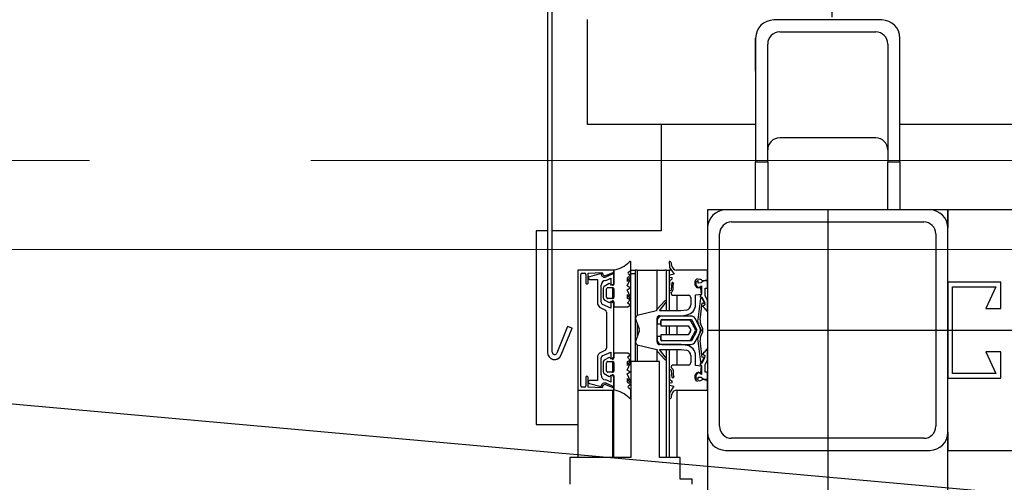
# Model space of a CAD drawing. Extents: x -805 to 3526, y -961 to 1039.
# Tile 227 of 256: x 983.338 to 983.748, y 41.007 to 41.199. Entities that reach past the tile are written whole.
import ezdxf

# ---------------------------------------------------------------- set-up
doc = ezdxf.new("R2010")
doc.units = 0
for name, pattern in [('_Ebene_', [4, 2, -1, 0, -1]), ('P-HP-Dorsten 2022 - Schnitt - Schnitt 9 rechts der Rampe$0$_Ebene_', [4, 2, -1, 0, -1]), ('P-HP-Dorsten 2022 - Schnitt - Schnitt 9 rechts der Rampe$0$VE22-087 - Bf_Dorsten-Hervest ModellRevit2021_rvt-1-Schnitt 9$0$Verdeckt', [7.143750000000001, 4.7625, -2.38125]), ('STRICHPUNKT', [1, 0.5, -0.25, 0, -0.25]), ('VE22-087 - Bf_Dorsten-Hervest ModellRevit2021_rvt-1-Schnitt 7$0$Verdeckt', [7.143750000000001, 4.7625, -2.38125]), ('VE22-087 - Bf_rvt-1-Schnitt 8$0$_Ebene_', [4, 2, -1, 0, -1])]:
    doc.linetypes.add(name, pattern=pattern)
doc.layers.get('0').update_dxf_attribs({"color": 251})
for name, color, linetype, lineweight in [('A-FLOR-LEVL', 51, 'Continuous', 5), ('EB-2273S-Q-ACHSE', 7, 'STRICHPUNKT', 25), ('P-HP-Dorsten 2022 - Schnitt - Schnitt 9 rechts der Rampe$0$A-FLOR-LEVL', 51, 'Continuous', 5), ('P-HP-Dorsten 2022 - Schnitt - Schnitt 9 rechts der Rampe$0$VE22-087 - Bf_Dorsten-Hervest ModellRevit2021_rvt-1-Schnitt 9$0$A-FLOR-LEVL', 51, 'Continuous', 5), ('P-HP-Dorsten 2022 - Schnitt - Schnitt 9 rechts der Rampe$0$VE22-087 - Bf_Dorsten-Hervest ModellRevit2021_rvt-1-Schnitt 9$0$A-ROOF-FNSH', 132, 'Continuous', 35), ('P-HP-Dorsten 2022 - Schnitt - Schnitt 9 rechts der Rampe$0$VE22-087 - Bf_Dorsten-Hervest ModellRevit2021_rvt-1-Schnitt 9$0$A-ROOF-PATT', 132, 'Continuous', 9), ('TTK-P-Aufzug vorne', 251, 'Continuous', 25), ('VE22-087 - Bf_Dorsten-Hervest ModellRevit2021_rvt-1-Schnitt 7$0$A-FLOR-LEVL', 51, 'Continuous', 5), ('VE22-087 - Bf_rvt-1-Schnitt 8$0$A-FLOR-LEVL', 51, 'Continuous', 5)]:
    doc.layers.add(name, color=color, linetype=linetype, lineweight=lineweight)
for name, color, linetype in [('TTK-P-Ablage', 162, 'Continuous'), ('TTK-P-Bahnsteig', 12, 'Continuous'), ('TTK-P-QP Block', 162, 'Continuous'), ('TTK-QP-links', 250, 'Continuous'), ('TTK-QP-rechts', 251, 'Continuous')]:
    doc.layers.add(name, color=color, linetype=linetype)

# ---------------------------------------------------------------- blocks, each defined once
blk = doc.blocks.new('VE22-087 - Bf_rvt-1-Schnitt 8')
at = {"layer": 'VE22-087 - Bf_rvt-1-Schnitt 8$0$A-FLOR-LEVL', "linetype": 'VE22-087 - Bf_rvt-1-Schnitt 8$0$_Ebene_', "lineweight": 9}
blk.add_line((-10425.31535781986, 41103.3145215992), (22643.30677358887, 41103.3145215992), dxfattribs=at)
blk = doc.blocks.new('Schnitt8')
at = {"layer": 'A-FLOR-LEVL', "linetype": '_Ebene_'}
blk.add_line((-5.154849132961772, 8.507989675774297), (27.91377299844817, 8.507989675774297), dxfattribs=at)
at = {"lineweight": 5, "xscale": 0.001, "yscale": 0.001, "zscale": 0.001}
blk.add_blockref('VE22-087 - Bf_rvt-1-Schnitt 8', (5.270466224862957, -32.59532484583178), dxfattribs=at)
blk = doc.blocks.new('2481114')
at = {"layer": 'EB-2273S-Q-ACHSE'}
blk.add_line((2.676801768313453, -8.432899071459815), (2.676801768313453, 5.458029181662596), dxfattribs=at)
blk = doc.blocks.new('Schnitt7links neben rampe')
at = {"layer": 'A-FLOR-LEVL', "linetype": '_Ebene_'}
blk.add_line((-17.01557708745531, 1.300000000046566), (20.19556212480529, 1.300000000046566), dxfattribs=at)
at = {"layer": 'VE22-087 - Bf_Dorsten-Hervest ModellRevit2021_rvt-1-Schnitt 7$0$A-FLOR-LEVL', "linetype": 'VE22-087 - Bf_Dorsten-Hervest ModellRevit2021_rvt-1-Schnitt 7$0$Verdeckt', "lineweight": 9}
blk.add_line((-17.01557708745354, 1.262970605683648), (20.19556212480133, 1.262970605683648), dxfattribs=at)
blk = doc.blocks.new('P-HP-Dorsten 2022 - Schnitt - Schnitt 9 rechts der Rampe')
at = {"layer": 'P-HP-Dorsten 2022 - Schnitt - Schnitt 9 rechts der Rampe$0$VE22-087 - Bf_Dorsten-Hervest ModellRevit2021_rvt-1-Schnitt 9$0$A-ROOF-PATT'}
h = blk.add_hatch(dxfattribs=at)
h.set_pattern_fill('FP_11', color=251, scale=0.001, style=0, pattern_type=2)
h.set_pattern_definition([(174.832, (3153.761429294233, 35241.07063600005), (-0.01641368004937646, 4.865195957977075e-07), [])])
h.paths.add_polyline_path([(3161.274599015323, 35240.60982451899), (3161.276003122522, 35240.61043707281), (3159.129986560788, 35240.80320938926), (3158.583423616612, 35240.85230603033), (3158.554567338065, 35240.85416114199), (3161.272278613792, 35240.6100329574)])
at = {"layer": 'P-HP-Dorsten 2022 - Schnitt - Schnitt 9 rechts der Rampe$0$A-FLOR-LEVL', "linetype": 'P-HP-Dorsten 2022 - Schnitt - Schnitt 9 rechts der Rampe$0$_Ebene_'}
blk.add_line((3138.736098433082, 35240.90534391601), (3179.524057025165, 35240.90534391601), dxfattribs=at)
at = {"layer": 'P-HP-Dorsten 2022 - Schnitt - Schnitt 9 rechts der Rampe$0$VE22-087 - Bf_Dorsten-Hervest ModellRevit2021_rvt-1-Schnitt 9$0$A-FLOR-LEVL', "linetype": 'P-HP-Dorsten 2022 - Schnitt - Schnitt 9 rechts der Rampe$0$VE22-087 - Bf_Dorsten-Hervest ModellRevit2021_rvt-1-Schnitt 9$0$Verdeckt', "lineweight": 9}
blk.add_line((3138.736098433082, 35240.86831452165), (3179.524057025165, 35240.86831452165), dxfattribs=at)
at = {"layer": 'P-HP-Dorsten 2022 - Schnitt - Schnitt 9 rechts der Rampe$0$VE22-087 - Bf_Dorsten-Hervest ModellRevit2021_rvt-1-Schnitt 9$0$A-ROOF-FNSH', "color": 251, "lineweight": 25}
blk.add_line((3161.274599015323, 35240.60982451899), (3158.548899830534, 35240.85467024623), dxfattribs=at)

msp = doc.modelspace()

# ---------------------------------------------------------------- hatches: boundary and pattern name
at = {"layer": 'TTK-P-Aufzug vorne', "ltscale": 20}
h = msp.add_hatch(dxfattribs=at)
h.set_pattern_fill('FP_23', color=251, scale=0.001, style=0, pattern_type=2)
h.set_pattern_definition([(0, (984.2942081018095, 37.14329840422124), (0, 0.05), []), (90, (984.2942081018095, 37.14329840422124), (-0.05, 3.061616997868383e-18), [])])
h.paths.add_polyline_path([(983.5921941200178, 37.76676687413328), (983.5941092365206, 37.76676687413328), (983.5941092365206, 37.79282940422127), (983.5921941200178, 37.79282940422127), (983.5921941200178, 37.76855221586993)])
h.paths.add_polyline_path([(983.5921941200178, 38.28682940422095), (983.5941092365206, 38.28682940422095), (983.5941092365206, 38.31282940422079), (983.5921941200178, 38.31282940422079), (983.5921941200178, 38.2919981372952)])
h.paths.add_polyline_path([(983.5941092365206, 39.78682940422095), (983.5941092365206, 39.81282940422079), (983.5921941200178, 39.81282940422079), (983.5921941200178, 39.78682940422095)])
h.paths.add_polyline_path([(983.5941092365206, 40.55682940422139), (983.5941092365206, 40.58282940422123), (983.5921941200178, 40.58282940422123), (983.5921941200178, 40.55682940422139), (983.5931833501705, 40.55682940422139)])
h.paths.add_polyline_path([(983.5921941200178, 41.05682940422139), (983.5941092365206, 41.05682940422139), (983.5941092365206, 41.09482940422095), (983.5921941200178, 41.09474591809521), (983.5921941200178, 41.06189947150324)])

# ---------------------------------------------------------------- linework, layer by layer
at = {"layer": 'TTK-P-Aufzug vorne', "color": 251, "ltscale": 20}
for p, q in [((983.5575211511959, 41.25450718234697), (983.5575211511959, 41.06061847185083)), ((983.5595211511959, 41.06067151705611), (983.5595211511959, 41.2544700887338)), ((983.5742001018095, 41.1554262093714), (983.5742001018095, 41.1990772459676)), ((983.6967001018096, 41.19885459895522), (983.6517001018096, 41.19885459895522)), ((983.6442001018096, 41.17755242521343), (983.6442001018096, 41.19135459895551)), ((983.6442001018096, 41.19135459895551), (983.6442001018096, 41.13982940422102)), ((983.6542001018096, 41.19385459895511), (983.6942001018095, 41.19385459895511)), ((983.7042001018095, 41.13982940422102), (983.7042001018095, 41.19135459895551)), ((983.6492001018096, 41.13982940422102), (983.6492001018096, 41.188854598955)), ((983.6992001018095, 41.188854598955), (983.6992001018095, 41.13982940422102)), ((983.6442001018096, 41.1554262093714), (983.5742001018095, 41.1554262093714)), ((983.6048790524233, 41.1554262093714), (983.6048790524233, 41.11116068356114)), ((984.8692001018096, 41.1554262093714), (983.7042001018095, 41.1554262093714)), ((983.6942001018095, 41.14982940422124), (983.6542001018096, 41.14982940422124)), ((983.6442001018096, 41.13982940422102), (983.6492001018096, 41.13982940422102)), ((983.6442001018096, 41.11982940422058), (983.6442001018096, 41.13982940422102)), ((983.6492001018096, 41.13982940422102), (983.6492001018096, 41.11982940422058)), ((983.6992001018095, 41.13982940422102), (983.7042001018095, 41.13982940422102)), ((983.6992001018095, 41.11982940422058), (983.6992001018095, 41.13982940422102)), ((983.7042001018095, 41.13982940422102), (983.7042001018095, 41.11982940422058)), ((983.6242001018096, 41.11982940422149), (983.6242001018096, 41.11232940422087)), ((983.6317001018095, 41.11982940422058), (983.6242001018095, 41.11982940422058)), ((983.7167001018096, 41.11982940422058), (983.6317001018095, 41.11982940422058)), ((983.6742001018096, 41.11982940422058), (983.6742001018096, 37.54982940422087)), ((983.7242001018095, 41.11982940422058), (983.7167001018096, 41.11982940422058)), ((983.7242001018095, 41.11232940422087), (983.7242001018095, 41.11982940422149)), ((984.8692001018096, 41.11982940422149), (983.7242001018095, 41.11982940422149)), ((983.7242001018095, 41.11982940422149), (983.7242001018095, 41.11232940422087)), ((983.6342001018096, 41.11482940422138), (983.7142001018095, 41.11482940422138)), ((983.5575211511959, 41.11116068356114), (983.5528790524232, 41.11116068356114)), ((983.5528790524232, 41.11116068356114), (983.5528790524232, 41.03457318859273)), ((983.6048790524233, 41.11116068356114), (983.5595211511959, 41.11116068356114)), ((983.6242001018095, 41.11232940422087), (983.6242001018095, 41.02732940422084)), ((983.6292001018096, 41.02982940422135), (983.6292001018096, 41.10982940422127)), ((983.7192001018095, 41.10982940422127), (983.7192001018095, 41.02982940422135)), ((983.7242001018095, 41.02732940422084), (983.7242001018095, 41.11232940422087)), ((983.5921833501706, 41.09480680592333), (983.5921833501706, 41.09802426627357)), ((983.6081849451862, 41.09835725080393), (983.6083611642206, 41.09586256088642)), ((983.6093449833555, 41.09648429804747), (983.609127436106, 41.0977119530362)), ((983.5701607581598, 41.09482940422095), (983.5701607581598, 41.09432940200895)), ((983.5705477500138, 41.09482940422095), (983.5701607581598, 41.09482940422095)), ((983.570183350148, 41.09432940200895), (983.570183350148, 41.04549102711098)), ((983.584671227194, 41.09482519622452), (983.5707480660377, 41.09482519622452)), ((983.5714568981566, 41.04662901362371), (983.5714568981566, 41.09302916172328)), ((983.5719708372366, 41.0935290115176), (983.572970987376, 41.0935290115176)), ((983.5734708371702, 41.09302871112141), (983.5734708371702, 41.08956082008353)), ((983.5744697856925, 41.09352819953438), (983.5803510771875, 41.09382649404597)), ((983.5744697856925, 41.08952841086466), (983.5744697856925, 41.09352819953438)), ((983.5798647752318, 41.09333094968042), (983.5749867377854, 41.09202545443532)), ((983.5803510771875, 41.09382649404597), (983.5805643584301, 41.09298719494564)), ((983.5818234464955, 41.09256640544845), (983.584867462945, 41.09386531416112)), ((983.5851646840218, 41.09332931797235), (983.5819564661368, 41.09195212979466)), ((983.5845920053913, 41.09374777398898), (983.5845920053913, 41.0930834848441)), ((983.5851479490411, 41.09482940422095), (983.5848454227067, 41.09482940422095)), ((983.5851638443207, 41.09493545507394), (983.5851638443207, 41.08901772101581)), ((983.5851646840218, 41.08908030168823), (983.5851646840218, 41.09332931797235)), ((983.5908291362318, 41.0915627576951), (983.5920548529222, 41.092788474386)), ((983.5912031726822, 41.09394852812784), (983.5921833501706, 41.09480680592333)), ((983.5920548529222, 41.092788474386), (983.5913211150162, 41.09311926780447)), ((983.5921912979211, 41.09482940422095), (983.5941345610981, 41.09482940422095)), ((983.5921941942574, 41.05682940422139), (983.5921941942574, 41.09480680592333)), ((983.5941086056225, 41.09482940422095), (983.5941086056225, 41.05682940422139)), ((983.5948485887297, 41.09482940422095), (983.5941086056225, 41.09482940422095)), ((983.5948485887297, 41.09482940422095), (983.6030844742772, 41.09482940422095)), ((983.5948485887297, 41.09482940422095), (983.5948485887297, 41.07588963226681)), ((983.6030127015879, 41.09482940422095), (983.6030127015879, 41.0782259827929)), ((983.6031772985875, 41.09482940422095), (983.6030127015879, 41.09482940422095)), ((983.6031772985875, 41.09482940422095), (983.6064169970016, 41.09482940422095)), ((983.607109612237, 41.09482940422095), (983.6064169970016, 41.09482940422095)), ((983.6070488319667, 41.09482940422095), (983.6081678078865, 41.09482940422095)), ((983.6071098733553, 41.07783524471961), (983.6071098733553, 41.09482940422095)), ((983.6090589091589, 41.09482940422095), (983.6081678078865, 41.09482940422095)), ((983.6081678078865, 41.09482940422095), (983.6081678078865, 41.07783524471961)), ((983.6083611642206, 41.09586256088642), (983.6102099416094, 41.09314334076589)), ((983.6102099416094, 41.09314334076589), (983.6084930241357, 41.09268384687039)), ((983.6241971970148, 41.09483327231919), (983.6113143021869, 41.09483327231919)), ((983.6241971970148, 41.09059925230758), (983.6241971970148, 41.09483327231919)), ((983.5750640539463, 41.09093146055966), (983.5783610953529, 41.09093146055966)), ((983.5783610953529, 41.09093146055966), (983.5783610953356, 41.08108282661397)), ((983.5798633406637, 41.08144532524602), (983.5798633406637, 41.08855646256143)), ((983.5831727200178, 41.08925368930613), (983.5811490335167, 41.08804009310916)), ((983.5824708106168, 41.09075820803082), (983.5839584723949, 41.09139787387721)), ((983.584651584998, 41.08851786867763), (983.5831727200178, 41.08925368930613)), ((983.5839584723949, 41.09139787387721), (983.5839584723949, 41.08856165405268)), ((983.5839584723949, 41.08856165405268), (983.5851646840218, 41.08908030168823)), ((983.5907434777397, 41.08819655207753), (983.5921101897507, 41.09122807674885)), ((983.591978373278, 41.08736360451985), (983.5907434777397, 41.08819655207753)), ((983.5908291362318, 41.0900561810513), (983.5908291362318, 41.0915627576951)), ((983.5915835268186, 41.09151433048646), (983.5908291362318, 41.0900561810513)), ((983.6082962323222, 41.09019683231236), (983.6081927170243, 41.08625875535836)), ((983.6084914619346, 41.09191146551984), (983.6092825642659, 41.09169631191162)), ((983.6091899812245, 41.08677460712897), (983.6094434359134, 41.08962247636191)), ((983.6096952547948, 41.08785612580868), (983.6096948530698, 41.08651917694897)), ((983.618984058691, 41.08865263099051), (983.618984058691, 41.09008778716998)), ((983.6198225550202, 41.08748429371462), (983.618984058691, 41.08865263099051)), ((983.6193549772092, 41.08994783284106), (983.6192903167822, 41.08859610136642)), ((983.6192903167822, 41.08859610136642), (983.6202765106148, 41.08739080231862)), ((983.620296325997, 41.09046963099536), (983.6193549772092, 41.08994783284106)), ((983.61998331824, 41.091117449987), (983.6209372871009, 41.09096834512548)), ((983.6202765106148, 41.08739080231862), (983.6216970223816, 41.08826188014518)), ((983.620296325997, 41.08937845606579), (983.620296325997, 41.09046963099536)), ((983.6215551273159, 41.08944849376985), (983.620296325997, 41.08937845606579)), ((983.6224791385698, 41.09029070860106), (983.6215551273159, 41.08944849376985)), ((983.6216970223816, 41.08826188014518), (983.6216970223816, 41.0849088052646)), ((983.6241971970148, 41.09029070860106), (983.6224791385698, 41.09029070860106)), ((983.6241971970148, 41.08729046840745), (983.6241971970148, 41.09029070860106)), ((983.7462001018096, 41.08982940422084), (983.7242001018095, 41.08982940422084)), ((983.7242001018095, 41.08982940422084), (983.7242001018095, 41.04982940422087)), ((983.7262001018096, 41.05182940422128), (983.7262001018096, 41.08782940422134)), ((983.7262001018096, 41.08782940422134), (983.7442001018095, 41.08782940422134)), ((983.7442001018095, 41.08782940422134), (983.7400033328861, 41.07882940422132)), ((983.7462001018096, 41.07882940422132), (983.7462001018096, 41.08982940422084)), ((983.580663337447, 41.08718278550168), (983.5806621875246, 41.08335473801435)), ((983.5821632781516, 41.08355074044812), (983.5821632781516, 41.08701833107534)), ((983.5826877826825, 41.08751773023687), (983.5846632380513, 41.08751773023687)), ((983.5845920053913, 41.08751773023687), (983.5845920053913, 41.08301833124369)), ((983.5851621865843, 41.08698532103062), (983.5851621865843, 41.08351773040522)), ((983.5907429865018, 41.08656133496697), (983.591978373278, 41.08736360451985)), ((983.5921078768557, 41.08352898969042), (983.5907429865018, 41.08656133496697)), ((983.5908270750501, 41.08302119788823), (983.5908270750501, 41.08470165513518)), ((983.5908270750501, 41.08470165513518), (983.5915810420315, 41.08324305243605)), ((983.6099621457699, 41.08433367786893), (983.612735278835, 41.08433367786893)), ((983.6114224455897, 41.08433367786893), (983.6114224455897, 41.07783524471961)), ((983.612735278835, 41.08433367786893), (983.6137768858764, 41.08433180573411)), ((983.6137768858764, 41.08433180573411), (983.6161937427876, 41.08433180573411)), ((983.6191928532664, 41.08037073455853), (983.619194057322, 41.08455714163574)), ((983.619194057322, 41.08455714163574), (983.6216441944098, 41.08482968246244)), ((983.6213489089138, 41.08748429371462), (983.6198225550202, 41.08748429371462)), ((983.6216970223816, 41.0849088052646), (983.6208982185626, 41.08388971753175)), ((983.6208982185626, 41.08388971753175), (983.6217601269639, 41.08358997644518)), ((983.6216441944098, 41.08482968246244), (983.6213489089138, 41.08748429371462)), ((983.6232249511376, 41.08409759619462), (983.6231954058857, 41.08729046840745)), ((983.6231954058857, 41.08729046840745), (983.6241971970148, 41.08729046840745)), ((983.6242001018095, 41.08235865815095), (983.6232249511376, 41.08409759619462)), ((983.5839584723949, 41.07894741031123), (983.5803874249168, 41.08049903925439)), ((983.5811473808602, 41.08249743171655), (983.5831550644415, 41.08129183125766)), ((983.5846376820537, 41.08301833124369), (983.5826622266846, 41.08301833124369)), ((983.5831550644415, 41.08129183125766), (983.5846615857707, 41.08201770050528)), ((983.5851610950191, 41.08109365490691), (983.5839584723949, 41.08178750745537)), ((983.5839584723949, 41.08178750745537), (983.5839584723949, 41.07894741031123)), ((983.5845920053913, 41.08198417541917), (983.5845920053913, 41.08142199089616)), ((983.5851610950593, 41.08149555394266), (983.5851610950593, 41.07954394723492)), ((983.5851610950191, 41.0585651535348), (983.5851610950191, 41.08109365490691)), ((983.5919752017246, 41.08250358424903), (983.5908270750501, 41.08302119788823)), ((983.5908270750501, 41.08123850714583), (983.5919752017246, 41.08250358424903)), ((983.5919206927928, 41.0802459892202), (983.5908270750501, 41.08123850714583)), ((983.5909890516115, 41.07954394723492), (983.5919206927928, 41.0802459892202)), ((983.6064243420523, 41.08205972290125), (983.6031825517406, 41.07857895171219)), ((983.6041297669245, 41.07783524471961), (983.6070097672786, 41.08151449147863)), ((983.6171928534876, 41.08328964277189), (983.6171928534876, 41.08037199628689)), ((983.6211971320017, 41.08308570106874), (983.6200719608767, 41.0742434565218)), ((983.6210612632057, 41.07409601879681), (983.6219589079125, 41.08115022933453)), ((983.6217601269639, 41.08358997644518), (983.622972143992, 41.08149215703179)), ((983.6230190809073, 41.08098231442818), (983.6218672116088, 41.08300043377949)), ((983.6219589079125, 41.08115022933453), (983.6230190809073, 41.08098231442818)), ((983.6230003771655, 41.08037575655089), (983.6221204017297, 41.07968138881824)), ((983.622972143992, 41.08149215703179), (983.6230003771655, 41.08037575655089)), ((983.6242001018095, 41.07741096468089), (983.6242001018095, 41.08235865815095)), ((983.5792134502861, 41.07944486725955), (983.5816317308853, 41.07815091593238)), ((983.5821554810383, 41.07736363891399), (983.5821554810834, 41.06239192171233)), ((983.5851610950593, 41.07954394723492), (983.5909890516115, 41.07954394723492)), ((983.6028947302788, 41.0778163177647), (983.5948522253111, 41.07588963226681)), ((983.6130932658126, 41.07783524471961), (983.6041297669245, 41.07783524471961)), ((983.6041913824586, 41.0758354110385), (983.6133403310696, 41.07583946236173)), ((983.6172207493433, 41.07570086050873), (983.6051935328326, 41.07570447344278)), ((983.615353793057, 41.07820180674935), (983.6130932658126, 41.07783524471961)), ((983.6133403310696, 41.07583946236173), (983.6156819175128, 41.07622890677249)), ((983.6234017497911, 41.07831526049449), (983.6242001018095, 41.07741096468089)), ((983.7400033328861, 41.07882940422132), (983.7462001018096, 41.07882940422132)), ((983.5942664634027, 41.07410063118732), (983.5957658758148, 41.07031044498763)), ((983.5948485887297, 41.07262914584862), (983.5948485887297, 41.06704911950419)), ((983.6031911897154, 41.06491286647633), (983.6031911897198, 41.07483541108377)), ((983.6031935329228, 41.07370507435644), (983.6031931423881, 41.07240462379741)), ((983.6031931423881, 41.07240462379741), (983.6046935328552, 41.07240462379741)), ((983.6046931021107, 41.07324389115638), (983.6046926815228, 41.07164050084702)), ((983.6046926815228, 41.07164050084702), (983.616079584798, 41.07164050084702)), ((983.6046935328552, 41.07240462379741), (983.6046935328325, 41.07370447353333)), ((983.6052535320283, 41.07420086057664), (983.6175231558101, 41.07420086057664)), ((983.6165458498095, 41.07404033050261), (983.6054931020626, 41.07404365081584)), ((983.6071098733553, 41.06794086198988), (983.6071098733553, 41.07164050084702)), ((983.6081678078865, 41.07164050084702), (983.6081678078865, 41.06794086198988)), ((983.6114224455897, 41.07164050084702), (983.6114224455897, 41.06794086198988)), ((983.616079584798, 41.07164050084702), (983.6170048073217, 41.0703831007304)), ((983.6192495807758, 41.0697895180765), (983.6172547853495, 41.07361055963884)), ((983.6175231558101, 41.07420086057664), (983.619578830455, 41.07026320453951)), ((983.6209085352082, 41.07095738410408), (983.6189930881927, 41.0746264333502)), ((983.6204791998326, 41.0719161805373), (983.6215628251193, 41.06979884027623)), ((983.6221478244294, 41.07040248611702), (983.6212587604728, 41.07258599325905)), ((983.5659251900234, 41.07137751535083), (983.5614483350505, 41.06029691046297)), ((983.5633027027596, 41.0594946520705), (983.5677979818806, 41.07062085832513)), ((983.5677979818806, 41.07062085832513), (983.5659251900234, 41.07137751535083)), ((983.5677979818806, 41.07055807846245), (983.5677979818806, 41.07062085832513)), ((983.595765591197, 41.06936303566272), (983.5942639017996, 41.06557375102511)), ((983.6160787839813, 41.06794086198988), (983.6046915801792, 41.06794086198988)), ((983.6046915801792, 41.06794086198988), (983.6046915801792, 41.06636934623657)), ((983.6170044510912, 41.06919728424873), (983.6160787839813, 41.06794086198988)), ((983.6172524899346, 41.06596967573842), (983.6192495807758, 41.0697895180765)), ((983.6195785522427, 41.06933709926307), (983.6175224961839, 41.06540447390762)), ((983.61899018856, 41.06497422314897), (983.6209078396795, 41.06864212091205)), ((983.6215628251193, 41.06979884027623), (983.6204779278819, 41.06768215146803)), ((983.621257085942, 41.06701187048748), (983.6221474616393, 41.069194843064)), ((983.6242001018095, 41.06982940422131), (986.1742001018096, 41.06982940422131)), ((983.5948485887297, 41.0637843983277), (983.5948485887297, 41.05682940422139)), ((983.5948485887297, 41.0637843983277), (983.6031054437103, 41.06183573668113)), ((983.6046915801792, 41.06720507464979), (983.6031911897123, 41.06720507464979)), ((983.6031911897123, 41.06720507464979), (983.6031911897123, 41.06590447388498)), ((983.6132545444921, 41.06383541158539), (983.6041881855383, 41.06383541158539)), ((983.6046915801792, 41.06592423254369), (983.6046915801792, 41.06720507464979)), ((983.6051905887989, 41.06390447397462), (983.6172178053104, 41.06390086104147)), ((983.6175224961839, 41.06540447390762), (983.605191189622, 41.06540447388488)), ((983.605491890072, 41.06556879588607), (983.6165435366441, 41.06554033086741)), ((983.615671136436, 41.06343615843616), (983.6132545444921, 41.06383541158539)), ((983.6200692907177, 41.06535512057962), (983.6211891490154, 41.05651220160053)), ((983.6219503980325, 41.05846055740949), (983.6210586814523, 41.06550196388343)), ((983.5575211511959, 41.06061847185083), (983.5575211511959, 41.06055569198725)), ((983.5816267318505, 41.06150992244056), (983.5792076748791, 41.06021742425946)), ((983.5803394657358, 41.05913893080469), (983.5839584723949, 41.06071139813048)), ((983.5839584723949, 41.06071139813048), (983.5839584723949, 41.05787130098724)), ((983.5909890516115, 41.06025924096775), (983.5851610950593, 41.06025924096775)), ((983.5851610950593, 41.06025924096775), (983.5851610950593, 41.05830763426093)), ((983.5908270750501, 41.05856468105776), (983.5919206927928, 41.05955719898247)), ((983.5919206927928, 41.05955719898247), (983.5909890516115, 41.06025924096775)), ((983.6030127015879, 41.06185762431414), (983.6030127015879, 41.05682940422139)), ((983.6031772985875, 41.06109247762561), (983.6064169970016, 41.05760975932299)), ((983.6070027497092, 41.05815463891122), (983.6041325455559, 41.06182591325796)), ((983.6041325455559, 41.06182591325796), (983.6131706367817, 41.06182591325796)), ((983.6071098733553, 41.01682940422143), (983.6071098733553, 41.06182591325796)), ((983.6081678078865, 41.06182591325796), (983.6081678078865, 41.01682940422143)), ((983.6114224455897, 41.06182591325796), (983.6114224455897, 41.05532982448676)), ((983.6131706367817, 41.06182591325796), (983.6153487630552, 41.06146230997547)), ((983.6171856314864, 41.05922978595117), (983.6171856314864, 41.05633180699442)), ((983.6191865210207, 41.05510452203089), (983.6191865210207, 41.05929233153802)), ((983.6221204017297, 41.06002277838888), (983.6230003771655, 41.05932841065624)), ((983.6230003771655, 41.05932841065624), (983.622972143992, 41.05821201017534)), ((983.6242001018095, 41.06229320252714), (983.6234017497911, 41.06138890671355)), ((983.6242001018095, 41.05734550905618), (983.6242001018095, 41.06229320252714)), ((983.7462001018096, 41.06082940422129), (983.7400033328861, 41.06082940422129)), ((983.7400033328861, 41.06082940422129), (983.7442001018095, 41.05182940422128)), ((983.7462001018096, 41.04982940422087), (983.7462001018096, 41.06082940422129)), ((983.5783543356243, 41.05857937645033), (983.5783514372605, 41.04893146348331)), ((983.5798542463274, 41.05119708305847), (983.5798542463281, 41.05828160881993)), ((983.5806621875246, 41.05644845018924), (983.5806621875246, 41.052620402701)), ((983.5831550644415, 41.05851135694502), (983.5811473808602, 41.05730575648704)), ((983.5821632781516, 41.05278485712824), (983.5821632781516, 41.05625244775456)), ((983.5826622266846, 41.05678485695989), (983.5846376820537, 41.05678485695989)), ((983.5846615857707, 41.0577854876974), (983.5831550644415, 41.05851135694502)), ((983.5839584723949, 41.05787130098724), (983.5851610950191, 41.0585651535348)), ((983.5845920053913, 41.05823681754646), (983.5845920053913, 41.05781901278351)), ((983.5845920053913, 41.05678485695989), (983.5845920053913, 41.05228545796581)), ((983.5851621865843, 41.05628545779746), (983.5851621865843, 41.05281786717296)), ((983.5907429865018, 41.0532418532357), (983.5921078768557, 41.05627419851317)), ((983.5919752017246, 41.05729960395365), (983.5908270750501, 41.05856468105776)), ((983.5908270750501, 41.05678199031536), (983.5919752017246, 41.05729960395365)), ((983.5908270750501, 41.0551015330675), (983.5908270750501, 41.05678199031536)), ((983.5915810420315, 41.05656013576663), (983.5908270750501, 41.0551015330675)), ((983.6041833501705, 41.05682940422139), (983.5921833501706, 41.05682940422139)), ((983.5921833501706, 41.05682940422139), (983.5921833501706, 41.01682940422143)), ((983.6041833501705, 41.01682940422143), (983.6041833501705, 41.05682940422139)), ((983.6126284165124, 41.05533180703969), (983.6099773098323, 41.05532744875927)), ((983.6161856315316, 41.05533180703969), (983.6126284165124, 41.05533180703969)), ((983.6216351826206, 41.05483065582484), (983.6191865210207, 41.05510452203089)), ((983.6217601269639, 41.05611419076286), (983.6208982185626, 41.05581444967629)), ((983.6208982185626, 41.05581444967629), (983.6216970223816, 41.05479536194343)), ((983.622972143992, 41.05821201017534), (983.6217601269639, 41.05611419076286)), ((983.6218592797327, 41.05659706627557), (983.6230003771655, 41.05859352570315)), ((983.6230003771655, 41.05859352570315), (983.6219503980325, 41.05846055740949)), ((983.6231954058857, 41.05241369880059), (983.6232249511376, 41.0556065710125)), ((983.6232249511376, 41.0556065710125), (983.6242001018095, 41.05734550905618)), ((983.5811490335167, 41.05176309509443), (983.5831727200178, 41.05054949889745)), ((983.5846632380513, 41.05228545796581), (983.5826877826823, 41.05228545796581)), ((983.5831727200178, 41.05054949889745), (983.584651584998, 41.05128531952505)), ((983.5851519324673, 41.05058398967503), (983.5839584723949, 41.05109715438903)), ((983.5839584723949, 41.05109715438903), (983.5839584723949, 41.04825705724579)), ((983.5845920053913, 41.05125567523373), (983.5845920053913, 41.05082474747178)), ((983.591978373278, 41.05243958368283), (983.5907429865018, 41.0532418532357)), ((983.5907434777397, 41.05160663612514), (983.591978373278, 41.05243958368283)), ((983.5921101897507, 41.04857511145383), (983.5907434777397, 41.05160663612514)), ((983.6081828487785, 41.05340966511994), (983.6082839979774, 41.04947152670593)), ((983.6094183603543, 41.0501943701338), (983.6091798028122, 41.05289321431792)), ((983.6098524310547, 41.05312059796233), (983.6098524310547, 41.0518104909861)), ((983.6189840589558, 41.0510956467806), (983.6198225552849, 41.05226398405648)), ((983.6189840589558, 41.04966049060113), (983.6189840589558, 41.0510956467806)), ((983.6202765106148, 41.05231336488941), (983.6192903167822, 41.05110806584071)), ((983.6192903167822, 41.05110806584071), (983.6193549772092, 41.04975633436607)), ((983.6198225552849, 41.05226398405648), (983.6213481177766, 41.05226398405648)), ((983.6216970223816, 41.05144228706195), (983.6202765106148, 41.05231336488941)), ((983.6213481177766, 41.05226398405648), (983.6216351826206, 41.05483065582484)), ((983.6216970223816, 41.05479536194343), (983.6216970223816, 41.05144228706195)), ((983.6241971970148, 41.05241369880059), (983.6231954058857, 41.05241369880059)), ((983.6241971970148, 41.04941345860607), (983.6241971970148, 41.05241369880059)), ((983.7442001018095, 41.05182940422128), (983.7262001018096, 41.05182940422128)), ((983.5734579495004, 41.05012841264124), (983.5734579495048, 41.04662856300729)), ((983.5744568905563, 41.04612825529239), (983.5744568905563, 41.05009588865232)), ((983.5783514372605, 41.04893146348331), (983.5750223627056, 41.04893146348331)), ((983.5750223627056, 41.04762624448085), (983.5798506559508, 41.04633095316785)), ((983.5848523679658, 41.04578510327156), (983.5818097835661, 41.04708569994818)), ((983.5819431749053, 41.04770851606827), (983.5851519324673, 41.04632881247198)), ((983.5839584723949, 41.04825705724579), (983.5824566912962, 41.04890279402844)), ((983.5851519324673, 41.04632881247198), (983.5851519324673, 41.05058398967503)), ((983.5851638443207, 41.05078546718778), (983.5851638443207, 41.04486773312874)), ((983.5908291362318, 41.04824043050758), (983.5908291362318, 41.04974700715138)), ((983.5908291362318, 41.04974700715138), (983.5915835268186, 41.04828885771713)), ((983.5920548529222, 41.04701471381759), (983.5908291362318, 41.04824043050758)), ((983.5913211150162, 41.04668392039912), (983.5920548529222, 41.04701471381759)), ((983.6092509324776, 41.04796333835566), (983.6084606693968, 41.04775158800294)), ((983.6084792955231, 41.04698439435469), (983.6101907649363, 41.04652525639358)), ((983.6193549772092, 41.04975633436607), (983.620296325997, 41.04923453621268)), ((983.6209372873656, 41.04877993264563), (983.6199833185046, 41.04863082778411)), ((983.620296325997, 41.04923453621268), (983.620296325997, 41.05032571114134)), ((983.620296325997, 41.05032571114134), (983.6215551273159, 41.05025567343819)), ((983.6215551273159, 41.05025567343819), (983.6224791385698, 41.04941345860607)), ((983.6224791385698, 41.04941345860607), (983.6241971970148, 41.04941345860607)), ((983.6241833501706, 41.04482940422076), (983.6241833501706, 41.04905974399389)), ((983.7242001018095, 41.04982940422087), (983.7462001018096, 41.04982940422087)), ((983.5701607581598, 41.04549102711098), (983.5701607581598, 41.01682940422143)), ((983.5706645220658, 41.04483809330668), (983.5845920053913, 41.04483809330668)), ((983.5729568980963, 41.04612871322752), (983.5719567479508, 41.04612871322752)), ((983.5803366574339, 41.0458264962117), (983.5744568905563, 41.04612825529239)), ((983.5806233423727, 41.04677485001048), (983.5803366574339, 41.0458264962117)), ((983.5845920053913, 41.04656957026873), (983.5845920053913, 41.04589639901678)), ((983.5845920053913, 41.04483809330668), (983.5845920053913, 41.01682940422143)), ((983.5851526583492, 41.01682940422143), (983.5851526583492, 41.04486773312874)), ((983.5851638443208, 41.01682940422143), (983.5851638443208, 41.04486773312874)), ((983.5921833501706, 41.04499638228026), (983.5912031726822, 41.04585466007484)), ((983.5921833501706, 41.04177892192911), (983.5921833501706, 41.04499638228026)), ((983.6083455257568, 41.04380576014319), (983.6081678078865, 41.04131117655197)), ((983.6101907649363, 41.04652525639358), (983.6083455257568, 41.04380576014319)), ((983.609110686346, 41.0419559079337), (983.6093289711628, 41.04318343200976)), ((983.6114224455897, 41.04482940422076), (983.6114224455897, 41.01682940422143)), ((983.6114224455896, 41.04482940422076), (983.6241833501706, 41.04482940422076)), ((983.5528790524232, 41.03457318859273), (983.5528790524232, 41.03057318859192)), ((983.5528790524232, 41.03070948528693), (983.5528790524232, 41.03057318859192)), ((983.5528790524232, 41.03057318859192), (983.5548790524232, 41.03057318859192)), ((983.5548790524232, 41.03057318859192), (983.5702589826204, 41.03057318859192)), ((983.6242001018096, 41.02732940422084), (983.6242001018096, 40.61232940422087)), ((983.7242001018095, 40.61232940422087), (983.7242001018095, 41.02732940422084)), ((983.7242001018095, 41.02732940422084), (983.7242001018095, 41.01982940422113)), ((983.7142001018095, 41.02482940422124), (983.6342001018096, 41.02482940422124)), ((983.6317001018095, 41.01982940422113), (983.7167001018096, 41.01982940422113)), ((983.7242001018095, 41.01982940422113), (986.0742001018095, 41.01982940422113)), ((983.5921833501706, 41.01682940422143), (983.5667836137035, 41.01682940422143)), ((983.5667836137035, 41.01682940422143), (983.5667836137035, 41.00583137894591)), ((983.6127836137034, 41.01682940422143), (983.6041833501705, 41.01682940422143)), ((983.6127836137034, 41.00783137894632), (983.6127836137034, 41.01682940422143)), ((983.6177836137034, 41.00783137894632), (983.6127836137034, 41.00783137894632)), ((983.6177836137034, 41.00583137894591), (983.6177836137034, 41.00783137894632))]:
    msp.add_line(p, q, dxfattribs=at)
for centre, radius, start, end in [((983.6517001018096, 41.19135459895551), 0.0075, 90, 180), ((983.6967001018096, 41.19135459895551), 0.007500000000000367, 0, 90), ((983.6542001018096, 41.188854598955), 0.004999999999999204, 90, 180), ((983.6942001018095, 41.188854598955), 0.004999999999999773, 0, 90), ((983.6542001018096, 41.14482940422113), 0.005, 90, 180), ((983.6942001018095, 41.14482940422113), 0.005, 0, 90), ((983.6317001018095, 41.11232940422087), 0.007499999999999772, 90, 180), ((983.7167001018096, 41.11232940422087), 0.0075, 0, 90), ((983.6342001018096, 41.10982940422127), 0.004999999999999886, 90, 180), ((983.7142001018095, 41.10982940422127), 0.005, 0, 90), ((983.5834226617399, 41.10637547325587), 0.01157176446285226, 278.6540604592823, 314.8767214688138), ((983.5918867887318, 41.09810519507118), 0.0003074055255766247, 344.7361771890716, 166.7957580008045), ((983.608339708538, 41.09757236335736), 0.0007999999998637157, 10.04881180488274, 101.1544357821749), ((983.6113143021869, 41.09683327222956), 0.001999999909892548, 190.0488118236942, 270), ((983.570683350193, 41.09432940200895), 0.0005000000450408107, 82.5632476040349, 180), ((983.5719708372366, 41.09302901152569), 0.0004999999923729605, 90, 179.983255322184), ((983.5729708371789, 41.09302871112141), 0.0004999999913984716, 0, 89.98279900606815), ((983.5750640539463, 41.09148118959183), 0.0005497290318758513, 98.0851209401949, 270), ((983.581364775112, 41.09333049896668), 0.001499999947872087, 179.9827840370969, 293.2323433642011), ((983.5814309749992, 41.09348616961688), 0.001000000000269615, 209.9321879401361, 293.1083707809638), ((983.584671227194, 41.09432519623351), 0.0004999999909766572, 293.1083715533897, 90), ((983.5915325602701, 41.09357235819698), 0.0004999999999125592, 131.2065275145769, 244.9827876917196), ((983.6085964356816, 41.09229744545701), 0.0003999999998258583, 104.9827880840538, 254.7854419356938), ((983.5739697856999, 41.08952841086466), 0.0004999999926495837, 176.283571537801, 269.9827881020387), ((983.5739697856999, 41.08952841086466), 0.0004999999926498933, 269.9827881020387, 0), ((983.5818633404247, 41.08855646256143), 0.001999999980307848, 95.96194129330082, 180), ((983.5816633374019, 41.08718248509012), 0.0009999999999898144, 120.9509370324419, 179.9827876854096), ((983.581364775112, 41.09333049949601), 0.00279999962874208, 275.9619366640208, 293.2667681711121), ((983.5846638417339, 41.08901772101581), 0.0005000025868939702, 268.5953480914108, 0), ((983.5918406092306, 41.09135970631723), 0.000300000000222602, 333.9748756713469, 148.9748757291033), ((983.6106025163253, 41.08827822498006), 0.002999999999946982, 115.9931590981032, 140.2427876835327), ((983.6091124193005, 41.09133430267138), 0.0003999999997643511, 295.9931591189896, 64.82639483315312), ((983.6095956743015, 41.08925257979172), 0.0003999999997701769, 335.7331590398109, 112.3706033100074), ((983.6126952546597, 41.08785522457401), 0.003000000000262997, 155.7331590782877, 179.9827876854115), ((983.6199836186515, 41.09011745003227), 0.001000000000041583, 90.0172123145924, 181.6998061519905), ((983.6205984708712, 41.0888006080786), 0.002194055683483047, 42.22057601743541, 81.11657197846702), ((983.6297388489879, 41.05069617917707), 0.04028604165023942, 97.90654074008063, 100.7517746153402), ((983.582663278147, 41.08701833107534), 0.0004999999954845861, 87.19086175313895, 180), ((983.5846632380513, 41.08701773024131), 0.0004999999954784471, 356.2835723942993, 90), ((983.6084294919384, 41.08702291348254), 0.0007999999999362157, 252.7843694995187, 341.9176900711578), ((983.6099621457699, 41.0853606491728), 0.001026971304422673, 169.1949423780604, 270), ((983.6086948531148, 41.08651917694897), 0.0009999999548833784, 284.982786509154, 0), ((983.6161937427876, 41.08333180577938), 0.0009999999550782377, 357.583521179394, 90), ((983.5803610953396, 41.08108282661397), 0.002000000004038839, 180, 234.9827854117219), ((983.5808611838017, 41.0813796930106), 0.0009999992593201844, 176.2368420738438, 241.7214053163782), ((983.5816621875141, 41.08335473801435), 0.0009999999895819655, 180, 239.0154673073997), ((983.5826622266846, 41.08351833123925), 0.0004999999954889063, 176.2835726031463, 270), ((983.5846621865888, 41.08351773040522), 0.0004999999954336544, 267.1908617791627, 0), ((983.5846615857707, 41.08151770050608), 0.0004999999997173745, 357.461360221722, 90), ((983.5918382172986, 41.08339752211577), 0.0002999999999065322, 210.9906997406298, 25.99069976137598), ((983.6067170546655, 41.08178710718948), 0.0003999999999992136, 317.0359548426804, 137.0359549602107), ((983.6149928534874, 41.08037199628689), 0.002200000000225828, 279.4428321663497, 0), ((983.614992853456, 41.08037199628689), 0.004199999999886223, 279.4427990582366, 359.9827876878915), ((983.6215000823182, 41.08279088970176), 0.000422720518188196, 29.71615645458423, 135.7800744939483), ((983.6189649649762, 41.07543779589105), 0.005288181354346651, 32.96531462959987, 53.36636798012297), ((983.5811599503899, 41.07726919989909), 0.0009999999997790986, 5.419032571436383, 61.85006542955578), ((983.5954115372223, 41.07471610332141), 0.001299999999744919, 115.4827877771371, 208.2578337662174), ((983.6039689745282, 41.07784652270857), 0.001074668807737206, 137.0359549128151, 181.6105833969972), ((983.6041911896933, 41.07483541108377), 0.0009999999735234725, 89.98895536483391, 180), ((983.6051935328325, 41.07370447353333), 0.001999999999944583, 89.99999999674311, 179.9827876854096), ((983.6172201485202, 41.07370086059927), 0.001999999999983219, 27.56705389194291, 89.98278768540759), ((983.6054931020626, 41.07324365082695), 0.0007999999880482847, 90, 179.9827876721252), ((983.6051935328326, 41.07370447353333), 0.0005000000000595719, 83.10799025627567, 180), ((983.6165456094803, 41.07324033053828), 0.0008000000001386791, 27.56705389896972, 89.98278768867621), ((983.6240399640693, 41.07373853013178), 0.003999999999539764, 172.7481154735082, 207.1027348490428), ((983.6240372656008, 41.07371732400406), 0.003000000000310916, 172.7481154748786, 202.154799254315), ((983.594885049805, 41.06983700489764), 0.0009999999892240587, 331.707741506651, 28.25783328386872), ((983.6161993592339, 41.06979043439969), 0.001000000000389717, 323.6191274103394, 36.34644822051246), ((983.6186923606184, 41.06980041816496), 0.0009999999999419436, 332.3985215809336, 27.56705383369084), ((983.624037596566, 41.06585766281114), 0.004000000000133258, 152.8628404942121, 187.2174599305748), ((983.6186923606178, 41.06980041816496), 0.002499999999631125, 332.3985216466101, 27.56705388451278), ((983.6206659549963, 41.06979910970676), 0.00160000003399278, 337.8107761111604, 22.15479925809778), ((983.5954086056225, 41.06495759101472), 0.001300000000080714, 151.7077415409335, 244.4827876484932), ((983.6041881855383, 41.06483541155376), 0.0009999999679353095, 175.5577103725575, 270), ((983.605191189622, 41.06590447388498), 0.001999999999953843, 180, 269.9827876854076), ((983.605191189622, 41.06590447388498), 0.0004999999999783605, 177.7352347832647, 270), ((983.6054921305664, 41.06636934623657), 0.0008005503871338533, 180, 269.9827876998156), ((983.6149865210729, 41.05929233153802), 0.004199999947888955, 0, 80.61871739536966), ((983.6165435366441, 41.06634033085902), 0.0007999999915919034, 270, 332.3985213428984), ((983.6172178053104, 41.06590086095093), 0.002000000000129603, 270, 332.398521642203), ((983.6240349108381, 41.06587887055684), 0.002999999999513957, 157.8107761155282, 187.2174599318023), ((983.560521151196, 41.06061847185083), 0.003000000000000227, 180, 338.0000000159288), ((983.560521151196, 41.06067151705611), 0.001000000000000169, 180, 338.0000000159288), ((983.5803543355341, 41.0585787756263), 0.001999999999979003, 124.9827876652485, 179.9827876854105), ((983.5808542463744, 41.05828160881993), 0.001000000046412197, 120.9827920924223, 180), ((983.5811554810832, 41.06239192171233), 0.00100000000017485, 298.1155172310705, 0), ((983.6036273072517, 41.06151108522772), 0.0006146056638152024, 148.114245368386, 222.9296205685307), ((983.6149865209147, 41.05929233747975), 0.002200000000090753, 358.3707174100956, 80.52277657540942), ((983.6189649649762, 41.06426637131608), 0.005288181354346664, 306.633632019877, 327.0346853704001), ((983.560521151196, 41.06055569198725), 0.003000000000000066, 237.4545454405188, 309.2727272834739), ((983.5816621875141, 41.05644845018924), 0.0009999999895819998, 120.9845326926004, 180), ((983.5826622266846, 41.05628485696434), 0.0004999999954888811, 90, 183.7164273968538), ((983.5846621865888, 41.05628545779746), 0.0004999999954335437, 0, 92.80913822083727), ((983.5846615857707, 41.0582854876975), 0.0004999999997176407, 270, 2.538639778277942), ((983.5918382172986, 41.0564056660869), 0.0002999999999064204, 334.009300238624, 149.0093002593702), ((983.6067098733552, 41.05788219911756), 0.000400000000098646, 222.9296206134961, 42.92962048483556), ((983.6099773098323, 41.05434696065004), 0.0009804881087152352, 90, 189.3548106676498), ((983.6161856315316, 41.05633180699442), 0.0009999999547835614, 270, 0), ((983.621492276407, 41.05680683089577), 0.0004227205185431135, 224.1855008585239, 330.2494188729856), ((983.5818520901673, 41.05110423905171), 0.002000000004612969, 177.3392589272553, 264.0036275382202), ((983.5816633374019, 41.05262070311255), 0.0009999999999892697, 180.0171925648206, 239.0490629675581), ((983.582663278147, 41.05278485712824), 0.0004999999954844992, 180, 272.8091382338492), ((983.5846638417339, 41.05078546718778), 0.0005000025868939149, 0, 91.40465190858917), ((983.5846632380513, 41.05278545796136), 0.000499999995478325, 270, 3.716427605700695), ((983.6084191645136, 41.05264536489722), 0.0007999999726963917, 18.04788817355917, 107.1812055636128), ((983.6087678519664, 41.05313030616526), 0.001084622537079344, 359.4871520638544, 77.10718135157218), ((983.6128524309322, 41.0518104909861), 0.002999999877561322, 180, 204.2324166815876), ((983.573957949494, 41.05012841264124), 0.0004999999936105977, 89.98423568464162, 180), ((983.573957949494, 41.05012841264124), 0.0004999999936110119, 356.2703920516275, 89.98423568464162), ((983.5751974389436, 41.04827885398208), 0.000675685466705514, 105.0172045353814, 254.9827954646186), ((983.5813506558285, 41.04633050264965), 0.001499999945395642, 66.73323185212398, 179.9827915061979), ((983.5814167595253, 41.04616617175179), 0.0009999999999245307, 66.8572046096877, 142.5060063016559), ((983.5813506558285, 41.04633050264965), 0.00279999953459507, 66.73323182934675, 84.00362755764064), ((983.5918406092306, 41.04844348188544), 0.000300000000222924, 211.0251242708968, 26.02512432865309), ((983.6085829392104, 41.04737073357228), 0.0004000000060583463, 107.7987498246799, 254.9827873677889), ((983.6105914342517, 41.05138874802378), 0.002999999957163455, 219.7227883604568, 243.9724172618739), ((983.6090995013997, 41.04833356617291), 0.0004000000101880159, 292.2456090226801, 63.9724172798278), ((983.6097520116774, 41.05041499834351), 0.0004000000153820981, 213.4748228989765, 24.23241663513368), ((983.6199836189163, 41.04963082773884), 0.001000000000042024, 178.3001938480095, 269.9827876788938), ((983.6205545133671, 41.05122891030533), 0.00247871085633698, 278.8834280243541, 311.9356396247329), ((983.629750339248, 41.08895926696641), 0.04028601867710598, 259.2138012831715, 262.0570722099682), ((983.5706645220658, 41.04534185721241), 0.000503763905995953, 162.7758464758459, 270), ((983.571956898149, 41.04662901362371), 0.0004999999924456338, 180, 269.9827989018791), ((983.5729568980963, 41.04662871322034), 0.0004999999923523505, 270, 359.9828229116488), ((983.5846569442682, 41.04532953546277), 0.0004957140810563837, 262.4725789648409, 66.78224955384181), ((983.5834226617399, 41.03342771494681), 0.01157176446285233, 45.12327853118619, 81.34593954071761), ((983.5915325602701, 41.0462308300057), 0.000499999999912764, 115.0172123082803, 228.7934724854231), ((983.6112980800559, 41.04283327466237), 0.002000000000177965, 86.43488984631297, 169.9167635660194), ((983.5918867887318, 41.0416979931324), 0.0003074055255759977, 193.2042419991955, 15.26382281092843), ((983.6083230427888, 41.04209597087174), 0.0007999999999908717, 258.8111395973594, 349.9167635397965), ((983.6317001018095, 41.02732940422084), 0.0075, 180, 270), ((983.6342001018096, 41.02982940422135), 0.004999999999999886, 180, 270), ((983.7142001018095, 41.02982940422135), 0.005, 270, 0), ((983.7167001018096, 41.02732940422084), 0.0075, 270, 0)]:
    msp.add_arc(centre, radius, start, end, dxfattribs=at)
at = {"layer": 'TTK-P-Bahnsteig', "color": 251}
msp.add_circle((473.785114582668, 39.13224644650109), 1000, dxfattribs=at)

# ---------------------------------------------------------------- block references
at = {"layer": 'TTK-P-Ablage', "color": 251}
msp.add_blockref('Schnitt8', (972.4407300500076, 32.59531971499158), dxfattribs=at)
at = {"layer": 'TTK-P-QP Block', "color": 251}
msp.add_blockref('2481114', (980.9992001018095, 36.43289907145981), dxfattribs=at)
at = {"layer": 'TTK-QP-links', "color": 251}
msp.add_blockref('Schnitt7links neben rampe', (984.9824264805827, 39.84033878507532), dxfattribs=at)
at = {"layer": 'TTK-QP-rechts', "color": 251}
msp.add_blockref('P-HP-Dorsten 2022 - Schnitt - Schnitt 9 rechts der Rampe', (-2175.777058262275, -35199.76500513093), dxfattribs=at)

doc.saveas('drawing.dxf')
